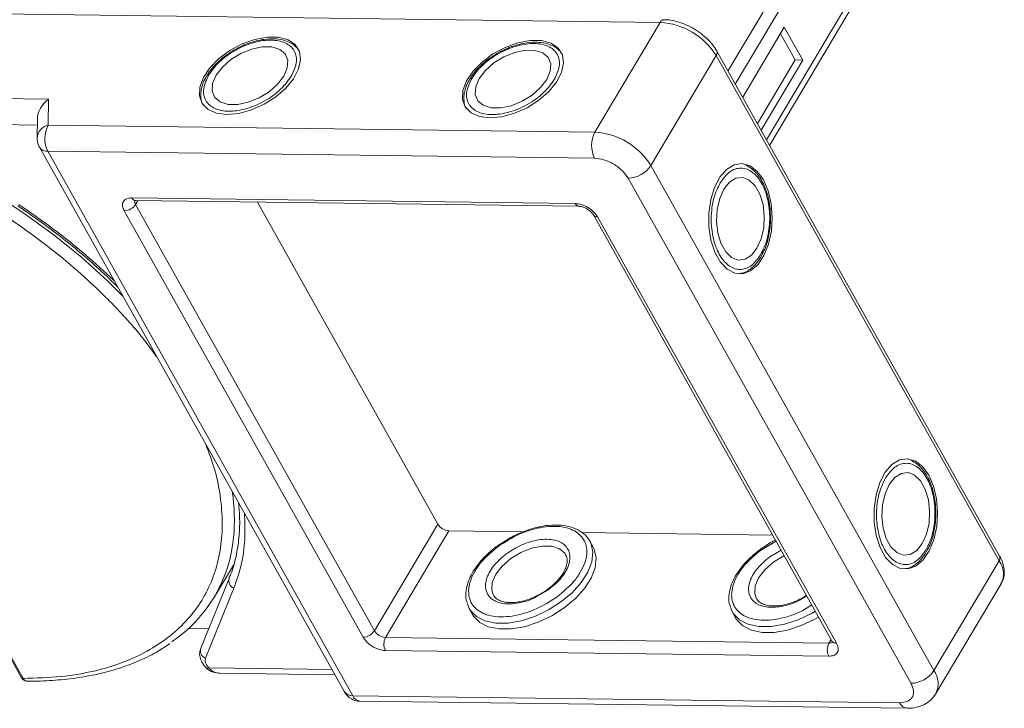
# Model space of a CAD drawing. Header units: millimetres. Extents: x -608 to 1473, y -502 to 956.
# Tile 49 of 52: x 1239 to 1317, y 633 to 687. Entities that reach past the tile are written whole.
import ezdxf

# ---------------------------------------------------------------- set-up
doc = ezdxf.new("R2010")
doc.units = ezdxf.units.MM

msp = doc.modelspace()

# ---------------------------------------------------------------- linework, layer by layer
at = {"color": 7, "linetype": 'Continuous', "lineweight": 15}
for p, q in [((1302.618, 695.86), (1294.902, 682.886)), ((1295.479, 681.857), (1303.497, 695.337)), ((1305.948, 690.963), (1297.93, 677.482)), ((1298.169, 677.056), (1306.01, 690.239)), ((1219.103, 687.616), (1289.59, 686.709)), ((1289.59, 686.709), (1284.464, 678.09)), ((1299.324, 686.323), (1296.056, 680.828)), ((1300.766, 683.749), (1299.324, 686.323)), ((1300.176, 683.757), (1299.022, 685.816)), ((1288.855, 675.478), (1293.982, 684.097)), ((1293.982, 684.097), (1316.185, 644.467)), ((1316.225, 644.828), (1294.022, 684.458)), ((1297.209, 678.769), (1300.176, 683.757)), ((1297.498, 678.254), (1300.766, 683.749)), ((1300.766, 683.749), (1300.176, 683.757)), ((1241.571, 680.685), (1231.08, 680.82)), ((1241.544, 678.642), (1241.571, 680.685)), ((1214.665, 679.55), (1239.462, 635.289)), ((1214.78, 679.497), (1239.577, 635.236)), ((1230.219, 678.788), (1240.689, 678.653)), ((1240.696, 679.159), (1240.676, 677.631)), ((1284.464, 678.09), (1241.544, 678.642)), ((1240.86, 676.906), (1264.793, 634.188)), ((1241.518, 676.599), (1284.438, 676.046)), ((1241.518, 676.599), (1265.451, 633.88)), ((1311.058, 635.848), (1288.855, 675.478)), ((1287.072, 674.479), (1309.275, 634.849)), ((1248.116, 672.937), (1282.917, 672.489)), ((1248.581, 672.719), (1248.404, 672.422)), ((1267.147, 638.968), (1248.404, 672.422)), ((1248.408, 672.722), (1283.209, 672.274)), ((1272.122, 647.334), (1257.968, 672.598)), ((1266.256, 638.469), (1247.513, 671.923)), ((1284.345, 671.598), (1303.088, 638.144)), ((1284.673, 671.444), (1303.416, 637.99)), ((1267.147, 638.968), (1272.122, 647.334)), ((1273.001, 646.811), (1268.025, 638.446)), ((1278.816, 646.736), (1273.001, 646.811)), ((1277.724, 646.22), (1276.806, 645.628)), ((1298.415, 646.484), (1283.42, 646.677)), ((1284.314, 645.543), (1284.055, 646.007)), ((1297.526, 645.335), (1298.686, 646.001)), ((1282.135, 644.996), (1282.164, 644.947)), ((1299.086, 645.286), (1298.184, 644.768)), ((1254.596, 641.625), (1256.086, 644.13)), ((1316.185, 644.467), (1311.058, 635.848)), ((1255.748, 643.084), (1253.519, 637.6)), ((1256.116, 642.305), (1253.887, 636.821)), ((1311.214, 634.039), (1316.34, 642.658)), ((1279.92, 641.676), (1280.828, 642.197)), ((1300.565, 641.411), (1301.089, 641.711)), ((1301.07, 641.745), (1300.815, 641.588)), ((1274.6, 640.71), (1274.445, 641.074)), ((1274.6, 640.71), (1274.86, 640.246)), ((1295.245, 640.444), (1295.09, 640.809)), ((1295.245, 640.444), (1295.504, 639.981)), ((1252.576, 639.155), (1254.143, 639.134)), ((1268.025, 638.446), (1302.827, 637.998)), ((1302.827, 637.998), (1303.003, 638.295)), ((1302.813, 636.976), (1268.012, 637.424)), ((1253.935, 636.074), (1253.925, 636.086)), ((1263.809, 635.945), (1254.153, 636.069)), ((1255.049, 635.634), (1264.048, 635.518)), ((1308.371, 633.328), (1265.451, 633.88)), ((1266.035, 633.449), (1308.955, 632.897))]:
    msp.add_line(p, q, dxfattribs=at)
at = {"color": 7, "linetype": 'Continuous', "lineweight": 15, "flags": 128}
for points in [[(1255.575, 679.483), (1256.512, 679.567), (1257.503, 679.838), (1258.488, 680.277), (1259.403, 680.857), (1260.191, 681.542), (1260.802, 682.289), (1261.199, 683.051), (1261.356, 683.779), (1261.264, 684.429), (1260.928, 684.96), (1260.369, 685.337), (1259.622, 685.538), (1258.735, 685.549), (1257.763, 685.37), (1256.767, 685.013), (1255.81, 684.499), (1254.952, 683.862), (1254.246, 683.14), (1253.738, 682.38), (1253.459, 681.629), (1253.426, 680.934), (1253.642, 680.339), (1254.093, 679.881), (1254.751, 679.59), (1255.575, 679.483)], [(1254.729, 682.559), (1254.455, 681.915), (1254.417, 681.321), (1254.62, 680.823), (1255.047, 680.464), (1255.663, 680.272), (1256.418, 680.262), (1257.252, 680.436), (1258.097, 680.779), (1258.883, 681.263), (1259.548, 681.85), (1260.038, 682.491), (1260.313, 683.135), (1260.35, 683.73), (1260.148, 684.227), (1259.721, 684.586), (1259.105, 684.779), (1258.349, 684.788), (1257.516, 684.615), (1256.671, 684.272), (1255.884, 683.787), (1255.219, 683.201), (1254.729, 682.559)], [(1276.219, 679.217), (1277.156, 679.302), (1278.148, 679.572), (1279.132, 680.011), (1280.047, 680.591), (1280.836, 681.276), (1281.447, 682.023), (1281.844, 682.785), (1282.001, 683.514), (1281.909, 684.163), (1281.573, 684.694), (1281.014, 685.071), (1280.267, 685.272), (1279.38, 685.283), (1278.408, 685.105), (1277.412, 684.747), (1276.455, 684.234), (1275.597, 683.596), (1274.891, 682.874), (1274.383, 682.114), (1274.104, 681.363), (1274.071, 680.668), (1274.287, 680.073), (1274.738, 679.616), (1275.396, 679.324), (1276.219, 679.217)], [(1275.374, 682.294), (1275.1, 681.65), (1275.062, 681.055), (1275.265, 680.558), (1275.692, 680.198), (1276.308, 680.006), (1277.063, 679.996), (1277.897, 680.17), (1278.741, 680.513), (1279.528, 680.997), (1280.193, 681.584), (1280.683, 682.225), (1280.958, 682.87), (1280.995, 683.464), (1280.792, 683.961), (1280.366, 684.321), (1279.75, 684.513), (1278.994, 684.523), (1278.16, 684.349), (1277.316, 684.006), (1276.529, 683.522), (1275.864, 682.935), (1275.374, 682.294)], [(1214.795, 680.518), (1217.168, 680.382), (1219.622, 680.067), (1222.137, 679.574), (1224.693, 678.909), (1227.269, 678.076), (1229.845, 677.082), (1232.401, 675.935), (1234.916, 674.644), (1237.371, 673.219), (1239.744, 671.672), (1242.018, 670.016), (1244.175, 668.262), (1246.197, 666.426), (1247.408, 665.22)], [(1297.69, 674.341), (1297.203, 675.014), (1296.633, 675.453), (1296.016, 675.631), (1295.39, 675.537), (1294.795, 675.176), (1294.268, 674.572), (1293.843, 673.763), (1293.545, 672.798), (1293.395, 671.74), (1293.4, 670.653), (1293.562, 669.608), (1293.869, 668.668), (1294.303, 667.894), (1294.836, 667.334), (1295.434, 667.023), (1296.061, 666.981), (1296.676, 667.21), (1297.242, 667.696), (1297.721, 668.408), (1298.086, 669.303), (1298.311, 670.322), (1298.384, 671.403), (1298.3, 672.477), (1298.064, 673.478), (1297.69, 674.341)], [(1294.584, 673.615), (1294.254, 672.879), (1294.056, 672.014), (1294.006, 671.092), (1294.108, 670.186), (1294.353, 669.371), (1294.723, 668.712), (1295.186, 668.262), (1295.705, 668.058), (1296.239, 668.118), (1296.744, 668.434), (1297.179, 668.983), (1297.509, 669.72), (1297.706, 670.584), (1297.756, 671.507), (1297.655, 672.413), (1297.409, 673.228), (1297.04, 673.887), (1296.576, 674.337), (1296.057, 674.54), (1295.523, 674.481), (1295.018, 674.164), (1294.584, 673.615)], [(1310.666, 651.181), (1310.179, 651.853), (1309.609, 652.292), (1308.992, 652.47), (1308.366, 652.376), (1307.771, 652.016), (1307.244, 651.412), (1306.818, 650.602), (1306.521, 649.638), (1306.371, 648.579), (1306.376, 647.493), (1306.538, 646.447), (1306.845, 645.508), (1307.279, 644.734), (1307.812, 644.174), (1308.41, 643.863), (1309.037, 643.82), (1309.652, 644.049), (1310.217, 644.535), (1310.697, 645.248), (1311.062, 646.142), (1311.287, 647.161), (1311.36, 648.242), (1311.276, 649.317), (1311.04, 650.317), (1310.666, 651.181)], [(1307.559, 650.455), (1307.23, 649.718), (1307.032, 648.854), (1306.982, 647.931), (1307.084, 647.026), (1307.329, 646.21), (1307.698, 645.551), (1308.162, 645.101), (1308.681, 644.898), (1309.215, 644.957), (1309.72, 645.274), (1310.155, 645.823), (1310.484, 646.559), (1310.682, 647.424), (1310.732, 648.346), (1310.63, 649.252), (1310.385, 650.068), (1310.015, 650.727), (1309.552, 651.176), (1309.033, 651.38), (1308.499, 651.321), (1307.994, 651.004), (1307.559, 650.455)], [(1276.509, 641.738), (1276.359, 642.168), (1276.402, 642.765), (1276.683, 643.409), (1277.178, 644.05), (1277.847, 644.635), (1278.636, 645.116), (1279.481, 645.454), (1280.314, 645.623), (1281.067, 645.609), (1281.678, 645.412), (1282.099, 645.049), (1282.135, 644.996)], [(1284.161, 645.783), (1284.293, 645.147), (1284.211, 644.383), (1283.901, 643.572), (1283.377, 642.751), (1282.663, 641.958), (1281.794, 641.231)], [(1282.053, 640.767), (1282.923, 641.495), (1283.636, 642.288), (1284.161, 643.109), (1284.471, 643.92), (1284.553, 644.683), (1284.403, 645.363), (1284.314, 645.543)], [(1284.055, 646.007), (1284.143, 645.826), (1284.161, 645.783)], [(1297.154, 641.472), (1297.004, 641.902), (1297.047, 642.499), (1297.328, 643.144), (1297.823, 643.784), (1298.492, 644.369), (1299.281, 644.85), (1299.32, 644.869)], [(1281.794, 641.231), (1280.809, 640.603), (1279.755, 640.104), (1278.681, 639.757), (1277.637, 639.578), (1276.672, 639.577), (1275.831, 639.752), (1275.154, 640.095), (1274.672, 640.592), (1274.6, 640.71)], [(1274.86, 640.246), (1274.932, 640.128), (1275.414, 639.632), (1276.091, 639.288), (1276.932, 639.113), (1277.897, 639.115), (1278.94, 639.294), (1280.015, 639.641), (1281.069, 640.14), (1282.053, 640.767)], [(1301.76, 640.514), (1301.454, 640.337), (1300.4, 639.838), (1299.326, 639.491), (1298.282, 639.313), (1297.317, 639.311), (1296.476, 639.486), (1295.799, 639.83), (1295.317, 640.326), (1295.245, 640.444)], [(1295.504, 639.981), (1295.577, 639.863), (1296.059, 639.366), (1296.736, 639.023), (1297.577, 638.848), (1298.541, 638.849), (1299.585, 639.028), (1300.659, 639.375), (1301.714, 639.874), (1302.019, 640.051)]]:
    msp.add_lwpolyline(points, dxfattribs=at)
at = {"color": 7, "linetype": 'Continuous', "lineweight": 15}
for centre, radius, start, end in [((1289.908, 686.571), 0.346, 92.87704, 156.55594), ((1289.266, 681.166), 5.552, 31.86538, 86.65442), ((1293.709, 684.31), 0.346, 321.97814, 25.41096), ((1241.819, 677.528), 1.148, 103.86126, 174.93558), ((1243.502, 677.595), 2.221, 151.86538, 206.65442), ((1286.422, 677.042), 2.221, 151.86538, 206.65442), ((1284.14, 672.547), 5.552, 31.86538, 86.65442), ((1241.454, 677.32), 0.724, 214.84578, 275.02196), ((1287, 676.699), 2.221, 271.86957, 326.65022), ((1247.476, 673.033), 1.11, 271.86957, 326.65022), ((1248.437, 673.067), 0.346, 202.00407, 265.20355), ((1248.73, 672.64), 0.392, 167.52167, 213.70448), ((1283.245, 672.628), 0.356, 202.94031, 264.47359), ((1284.639, 671.799), 0.356, 214.13704, 275.57603), ((1241.644, 647.667), 14.518, 354.51871, 8.85957), ((1273.065, 647.92), 1.11, 211.86538, 266.65442), ((1245.064, 647.295), 11.078, 303.96754, 354.74389), ((1315.892, 644.682), 0.363, 323.63456, 23.5651), ((1314.792, 643.436), 1.732, 333.31625, 36.51573), ((1256.361, 642.897), 0.641, 163.01284, 247.53034), ((1266.219, 639.579), 1.11, 271.86957, 326.65022), ((1268.09, 639.554), 1.11, 211.86538, 266.65442), ((1269.004, 637.922), 1.11, 151.86538, 206.65442), ((1254.132, 637.413), 0.641, 163.01284, 247.53034), ((1303.806, 637.474), 1.11, 151.86538, 206.65442), ((1302.862, 638.388), 0.392, 264.82292, 310.9523), ((1303.385, 638.352), 0.363, 214.9547, 274.88524), ((1254.047, 636.242), 0.202, 236.03869, 301.32272), ((1239.567, 635.362), 0.127, 214.9547, 274.88524), ((1309.203, 637.069), 2.221, 271.86957, 326.65022), ((1309.668, 634.818), 1.73, 333.09117, 36.53829), ((1265.387, 634.601), 0.724, 214.81534, 275.02459), ((1266.093, 634.14), 0.693, 202.00407, 265.20355), ((1309.038, 633.62), 0.728, 203.66204, 263.30385)]:
    msp.add_arc(centre, radius, start, end, dxfattribs=at)
msp.add_ellipse((1242.147, 679.656), major_axis=(1.205, 1.175), ratio=0.68854, start_param=1.388354, end_param=2.538555, dxfattribs=at)
for points, knots in [([(1292.255, 686.19), (1291.987, 686.334), (1291.611, 686.536), (1291.036, 686.738), (1290.554, 686.856), (1290.144, 686.921), (1289.931, 686.91), (1289.891, 686.909)], [0, 0, 0, 0, 0.346206, 0.486041, 0.714839, 0.947148, 1, 1, 1, 1]), ([(1294.019, 684.458), (1293.914, 684.628), (1293.725, 684.936), (1293.354, 685.344), (1292.892, 685.774), (1292.5, 686.03), (1292.255, 686.19)], [0, 0, 0, 0, 0.257906, 0.465879, 0.665941, 1, 1, 1, 1]), ([(1254.14, 682.567), (1254.392, 682.917), (1254.779, 683.456), (1255.57, 684.1), (1256.254, 684.541), (1256.989, 684.896), (1257.945, 685.223), (1259.082, 685.381), (1260.017, 685.197), (1260.572, 684.85), (1260.876, 684.481), (1261.029, 684.03), (1261.048, 683.375), (1260.793, 682.835), (1260.628, 682.483)], [0, 0, 0, 0, 0.119728, 0.18418, 0.25, 0.31582, 0.380272, 0.5, 0.619728, 0.68418, 0.75, 0.81582, 0.880272, 1, 1, 1, 1]), ([(1261.142, 684.593), (1261.102, 684.654), (1260.956, 684.88), (1260.538, 685.138), (1259.956, 685.352), (1259.273, 685.437), (1258.574, 685.4), (1257.92, 685.271), (1257.346, 685.097), (1256.791, 684.88), (1256.419, 684.684), (1256.23, 684.584)], [0, 0, 0, 0, 0.052149, 0.191911, 0.327835, 0.455715, 0.600699, 0.711756, 0.798889, 0.898261, 1, 1, 1, 1]), ([(1274.785, 682.301), (1275.036, 682.651), (1275.424, 683.19), (1276.215, 683.834), (1276.899, 684.275), (1277.634, 684.631), (1278.59, 684.958), (1279.727, 685.115), (1280.662, 684.931), (1281.216, 684.585), (1281.521, 684.216), (1281.674, 683.764), (1281.692, 683.11), (1281.438, 682.569), (1281.273, 682.218)], [0, 0, 0, 0, 0.119728, 0.18418, 0.25, 0.31582, 0.380272, 0.5, 0.619728, 0.68418, 0.75, 0.81582, 0.880272, 1, 1, 1, 1]), ([(1281.787, 684.327), (1281.747, 684.389), (1281.6, 684.614), (1281.183, 684.872), (1280.601, 685.086), (1279.918, 685.171), (1279.219, 685.134), (1278.565, 685.005), (1277.991, 684.832), (1277.436, 684.614), (1277.064, 684.418), (1276.875, 684.319)], [0, 0, 0, 0, 0.052149, 0.191911, 0.327835, 0.455715, 0.600699, 0.711756, 0.798889, 0.898261, 1, 1, 1, 1]), ([(1256.23, 684.584), (1255.943, 684.409), (1255.541, 684.163), (1255.019, 683.737), (1254.622, 683.357), (1254.268, 682.952), (1254.105, 682.689), (1254.042, 682.587)], [0, 0, 0, 0, 0.317724, 0.445326, 0.654176, 0.866038, 1, 1, 1, 1]), ([(1276.875, 684.319), (1276.588, 684.143), (1276.186, 683.897), (1275.664, 683.471), (1275.267, 683.092), (1274.913, 682.686), (1274.75, 682.423), (1274.687, 682.321)], [0, 0, 0, 0, 0.317724, 0.445326, 0.654176, 0.866038, 1, 1, 1, 1]), ([(1254.042, 682.587), (1253.996, 682.519), (1253.834, 682.279), (1253.656, 681.851), (1253.516, 681.309), (1253.525, 680.771), (1253.597, 680.381), (1253.721, 680.214), (1253.737, 680.192)], [0, 0, 0, 0, 0.081798, 0.292125, 0.507678, 0.729974, 0.964839, 1, 1, 1, 1]), ([(1260.628, 682.483), (1260.376, 682.133), (1259.988, 681.595), (1259.198, 680.95), (1258.514, 680.51), (1257.778, 680.154), (1256.823, 679.827), (1255.685, 679.669), (1254.751, 679.854), (1254.196, 680.2), (1253.892, 680.569), (1253.738, 681.021), (1253.72, 681.675), (1253.974, 682.216), (1254.14, 682.567)], [0, 0, 0, 0, 0.119728, 0.18418, 0.25, 0.31582, 0.380272, 0.5, 0.619728, 0.68418, 0.75, 0.81582, 0.880272, 1, 1, 1, 1]), ([(1274.687, 682.321), (1274.641, 682.254), (1274.479, 682.013), (1274.301, 681.586), (1274.161, 681.044), (1274.17, 680.506), (1274.242, 680.115), (1274.366, 679.948), (1274.382, 679.926)], [0, 0, 0, 0, 0.081798, 0.292125, 0.507678, 0.729974, 0.964839, 1, 1, 1, 1]), ([(1281.273, 682.218), (1281.021, 681.868), (1280.633, 681.329), (1279.843, 680.685), (1279.159, 680.244), (1278.423, 679.888), (1277.468, 679.561), (1276.33, 679.404), (1275.396, 679.588), (1274.841, 679.935), (1274.537, 680.303), (1274.383, 680.755), (1274.365, 681.41), (1274.619, 681.95), (1274.785, 682.301)], [0, 0, 0, 0, 0.119728, 0.18418, 0.25, 0.31582, 0.380272, 0.5, 0.619728, 0.68418, 0.75, 0.81582, 0.880272, 1, 1, 1, 1]), ([(1214.78, 679.497), (1215.828, 679.445), (1217.956, 679.339), (1221.383, 678.75), (1224.69, 677.897), (1227.795, 676.841), (1230.646, 675.671), (1233.48, 674.304), (1236.264, 672.749), (1238.952, 671.033), (1241.494, 669.185), (1243.873, 667.23), (1246.258, 664.997), (1248.377, 662.744), (1249.567, 661.148), (1250.057, 660.491)], [0, 0, 0, 0, 0.086339, 0.175326, 0.266781, 0.338252, 0.409715, 0.48269, 0.555656, 0.628632, 0.701598, 0.773069, 0.844532, 0.935994, 1, 1, 1, 1]), ([(1240.676, 677.631), (1240.69, 677.447), (1240.711, 677.192), (1240.83, 676.97), (1240.863, 676.908)], [0, 0, 0, 0, 0.721721, 1, 1, 1, 1]), ([(1284.438, 676.046), (1284.672, 676.023), (1285.033, 675.986), (1285.554, 675.789), (1285.947, 675.585), (1286.313, 675.337), (1286.735, 674.974), (1286.94, 674.674), (1287.072, 674.479)], [0, 0, 0, 0, 0.239443, 0.369779, 0.5, 0.630336, 0.760557, 1, 1, 1, 1]), ([(1298.242, 671.269), (1298.233, 671.605), (1298.221, 672.076), (1298.113, 672.741), (1297.985, 673.278), (1297.775, 673.86), (1297.503, 674.397), (1297.164, 674.867), (1296.763, 675.259), (1296.453, 675.419), (1296.295, 675.5)], [0, 0, 0, 0, 0.177063, 0.248174, 0.364564, 0.482634, 0.606936, 0.734589, 0.865415, 1, 1, 1, 1]), ([(1294.295, 674.13), (1294.525, 674.443), (1294.879, 674.925), (1295.463, 675.221), (1295.933, 675.302), (1296.402, 675.21), (1296.972, 674.888), (1297.58, 674.155), (1297.984, 673.08), (1298.153, 672.085), (1298.192, 671.269), (1298.131, 670.457), (1297.943, 669.455), (1297.655, 668.857), (1297.467, 668.469)], [0, 0, 0, 0, 0.119728, 0.18418, 0.25, 0.31582, 0.380272, 0.5, 0.619728, 0.68418, 0.75, 0.81582, 0.880272, 1, 1, 1, 1]), ([(1297.467, 668.469), (1297.237, 668.156), (1296.884, 667.674), (1296.3, 667.378), (1295.83, 667.297), (1295.36, 667.388), (1294.791, 667.711), (1294.183, 668.444), (1293.778, 669.518), (1293.609, 670.514), (1293.57, 671.33), (1293.631, 672.141), (1293.819, 673.144), (1294.108, 673.742), (1294.295, 674.13)], [0, 0, 0, 0, 0.119728, 0.18418, 0.25, 0.31582, 0.380272, 0.5, 0.619728, 0.68418, 0.75, 0.81582, 0.880272, 1, 1, 1, 1]), ([(1239.249, 672.41), (1240.148, 671.79), (1241.946, 670.548), (1244.457, 668.537), (1245.982, 667.12), (1246.736, 666.419)], [0, 0, 0, 0, 0.3356654, 0.6713509, 1, 1, 1, 1]), ([(1247.513, 671.923), (1247.456, 672.052), (1247.369, 672.252), (1247.381, 672.49), (1247.442, 672.651), (1247.555, 672.782), (1247.758, 672.907), (1247.975, 672.925), (1248.116, 672.937)], [0, 0, 0, 0, 0.239443, 0.369636, 0.5, 0.630193, 0.760557, 1, 1, 1, 1]), ([(1248.307, 672.712), (1248.308, 672.712), (1248.311, 672.712), (1248.359, 672.726), (1248.406, 672.721), (1248.409, 672.721)], [0, 0, 0, 0, 0.438216, 0.961069, 1, 1, 1, 1]), ([(1282.917, 672.489), (1283.073, 672.473), (1283.314, 672.449), (1283.661, 672.317), (1283.923, 672.182), (1284.167, 672.016), (1284.449, 671.774), (1284.585, 671.574), (1284.673, 671.444)], [0, 0, 0, 0, 0.239443, 0.369636, 0.5, 0.630193, 0.760557, 1, 1, 1, 1]), ([(1239.15, 672.316), (1239.454, 672.111), (1240.271, 671.561), (1241.585, 670.613), (1243.108, 669.437), (1244.638, 668.158), (1245.957, 666.98), (1246.722, 666.217), (1247.01, 665.93)], [0, 0, 0, 0, 0.106007, 0.285506, 0.471124, 0.669467, 0.875572, 1, 1, 1, 1]), ([(1283.211, 672.273), (1283.251, 672.271), (1283.325, 672.267), (1283.474, 672.232), (1283.649, 672.173), (1283.777, 672.104), (1283.852, 672.063)], [0, 0, 0, 0, 0.248377, 0.455505, 0.678816, 1, 1, 1, 1]), ([(1283.852, 672.063), (1283.937, 672.007), (1284.055, 671.929), (1284.191, 671.801), (1284.277, 671.703), (1284.331, 671.626), (1284.343, 671.601), (1284.344, 671.599)], [0, 0, 0, 0, 0.380501, 0.530284, 0.761756, 0.985456, 1, 1, 1, 1]), ([(1297.527, 668.393), (1297.619, 668.559), (1297.806, 668.898), (1297.99, 669.464), (1298.128, 670.046), (1298.217, 670.636), (1298.233, 671.056), (1298.242, 671.269)], [0, 0, 0, 0, 0.20901, 0.429012, 0.601641, 0.798527, 1, 1, 1, 1]), ([(1295.846, 667.016), (1295.901, 667.019), (1296.152, 667.034), (1296.566, 667.264), (1297.038, 667.645), (1297.289, 668.003), (1297.406, 668.17)], [0, 0, 0, 0, 0.09065, 0.411862, 0.724258, 1, 1, 1, 1]), ([(1297.406, 668.17), (1297.414, 668.181), (1297.463, 668.242), (1297.498, 668.325), (1297.527, 668.393)], [0, 0, 0, 0, 0.166855, 1, 1, 1, 1]), ([(1253.916, 653.603), (1254.161, 652.949), (1254.756, 651.36), (1255.147, 649.13), (1255.248, 646.926), (1255.041, 645.004), (1254.548, 643.195), (1253.758, 641.524), (1252.689, 640.018), (1251.357, 638.705), (1249.785, 637.592), (1247.826, 636.602), (1245.434, 635.821), (1242.621, 635.313), (1240.582, 635.261), (1239.577, 635.236)], [0, 0, 0, 0, 0.0640119, 0.1554665, 0.2269382, 0.2984012, 0.3713763, 0.4443426, 0.5173178, 0.5902841, 0.6617558, 0.7332187, 0.8246811, 0.9136649, 1, 1, 1, 1]), ([(1311.217, 648.108), (1311.209, 648.445), (1311.197, 648.916), (1311.089, 649.581), (1310.96, 650.117), (1310.751, 650.699), (1310.479, 651.236), (1310.139, 651.707), (1309.739, 652.099), (1309.428, 652.258), (1309.271, 652.339)], [0, 0, 0, 0, 0.177063, 0.248174, 0.364564, 0.482634, 0.606936, 0.734589, 0.865415, 1, 1, 1, 1]), ([(1307.271, 650.97), (1307.501, 651.283), (1307.854, 651.764), (1308.438, 652.06), (1308.908, 652.141), (1309.378, 652.05), (1309.947, 651.728), (1310.556, 650.995), (1310.96, 649.92), (1311.129, 648.924), (1311.168, 648.108), (1311.107, 647.297), (1310.919, 646.294), (1310.63, 645.697), (1310.443, 645.308)], [0, 0, 0, 0, 0.119728, 0.18418, 0.25, 0.31582, 0.380272, 0.5, 0.619728, 0.68418, 0.75, 0.81582, 0.880272, 1, 1, 1, 1]), ([(1310.443, 645.308), (1310.213, 644.995), (1309.86, 644.514), (1309.276, 644.217), (1308.806, 644.137), (1308.336, 644.228), (1307.766, 644.55), (1307.158, 645.283), (1306.754, 646.358), (1306.585, 647.354), (1306.546, 648.169), (1306.607, 648.981), (1306.795, 649.983), (1307.084, 650.581), (1307.271, 650.97)], [0, 0, 0, 0, 0.119728, 0.18418, 0.25, 0.31582, 0.380272, 0.5, 0.619728, 0.68418, 0.75, 0.81582, 0.880272, 1, 1, 1, 1]), ([(1256.489, 649.01), (1256.526, 648.585), (1256.607, 647.64), (1256.541, 646.239), (1256.306, 644.801), (1256.033, 643.748), (1255.783, 643.206), (1255.731, 643.094)], [0, 0, 0, 0, 0.196701, 0.437156, 0.682356, 0.933901, 1, 1, 1, 1]), ([(1256.949, 648.189), (1256.975, 647.498), (1257.027, 646.1), (1256.75, 644.124), (1256.327, 642.911), (1256.116, 642.305)], [0, 0, 0, 0, 0.3286532, 0.6643165, 1, 1, 1, 1]), ([(1310.503, 645.233), (1310.594, 645.398), (1310.781, 645.737), (1310.966, 646.304), (1311.104, 646.885), (1311.193, 647.475), (1311.209, 647.896), (1311.217, 648.108)], [0, 0, 0, 0, 0.2090101, 0.4290119, 0.6016409, 0.7985268, 1, 1, 1, 1]), ([(1276.881, 645.601), (1277.418, 645.945), (1278.244, 646.473), (1279.469, 646.911), (1280.41, 647.125), (1281.302, 647.189), (1282.324, 647.082), (1283.306, 646.629), (1283.794, 645.814), (1283.844, 644.997), (1283.69, 644.296), (1283.343, 643.569), (1282.693, 642.637), (1281.961, 642.026), (1281.485, 641.63)], [0, 0, 0, 0, 0.119728, 0.18418, 0.25, 0.31582, 0.380272, 0.5, 0.619728, 0.68418, 0.75, 0.81582, 0.880272, 1, 1, 1, 1]), ([(1280.005, 647.102), (1279.825, 647.06), (1279.456, 646.974), (1278.859, 646.764), (1278.273, 646.515), (1277.891, 646.31), (1277.724, 646.22)], [0, 0, 0, 0, 0.234949, 0.482443, 0.773535, 1, 1, 1, 1]), ([(1284.158, 645.746), (1284.141, 645.803), (1284.06, 646.078), (1283.734, 646.474), (1283.198, 646.883), (1282.545, 647.142), (1281.825, 647.27), (1281.027, 647.273), (1280.413, 647.208), (1280.056, 647.115), (1280.005, 647.102)], [0, 0, 0, 0, 0.043045, 0.207434, 0.365322, 0.520691, 0.670721, 0.814025, 0.973784, 1, 1, 1, 1]), ([(1280.828, 642.197), (1281.167, 642.48), (1281.69, 642.916), (1282.154, 643.582), (1282.402, 644.102), (1282.512, 644.602), (1282.477, 645.186), (1282.128, 645.768), (1281.427, 646.092), (1280.696, 646.168), (1280.06, 646.122), (1279.387, 645.969), (1278.513, 645.657), (1277.922, 645.279), (1277.539, 645.034)], [0, 0, 0, 0, 0.119728, 0.18418, 0.25, 0.31582, 0.380272, 0.5, 0.619728, 0.68418, 0.75, 0.81582, 0.880272, 1, 1, 1, 1]), ([(1298.634, 646.093), (1298.545, 646.048), (1298.13, 645.837), (1297.75, 645.571), (1297.451, 645.363)], [0, 0, 0, 0, 0.2147142, 1, 1, 1, 1]), ([(1276.806, 645.628), (1276.797, 645.623), (1276.661, 645.536), (1276.355, 645.278), (1275.883, 644.865), (1275.403, 644.341), (1274.986, 643.781), (1274.653, 643.19), (1274.422, 642.582), (1274.318, 641.974), (1274.318, 641.477), (1274.415, 641.213), (1274.445, 641.13)], [0, 0, 0, 0, 0.004759, 0.073593, 0.186537, 0.301549, 0.422863, 0.547428, 0.674662, 0.804589, 0.938535, 1, 1, 1, 1]), ([(1281.485, 641.63), (1280.948, 641.286), (1280.122, 640.758), (1278.897, 640.32), (1277.956, 640.106), (1277.065, 640.042), (1276.042, 640.149), (1275.061, 640.602), (1274.572, 641.417), (1274.522, 642.234), (1274.677, 642.935), (1275.023, 643.662), (1275.674, 644.594), (1276.405, 645.204), (1276.881, 645.601)], [0, 0, 0, 0, 0.119728, 0.18418, 0.25, 0.31582, 0.380272, 0.5, 0.619728, 0.68418, 0.75, 0.81582, 0.880272, 1, 1, 1, 1]), ([(1297.451, 645.363), (1297.442, 645.357), (1297.306, 645.27), (1297, 645.012), (1296.528, 644.6), (1296.048, 644.076), (1295.631, 643.515), (1295.298, 642.924), (1295.067, 642.317), (1294.963, 641.708), (1294.962, 641.211), (1295.059, 640.947), (1295.09, 640.864)], [0, 0, 0, 0, 0.004759, 0.073593, 0.186537, 0.301549, 0.422863, 0.547428, 0.674662, 0.804589, 0.938535, 1, 1, 1, 1]), ([(1301.49, 640.996), (1301.161, 640.79), (1300.542, 640.401), (1299.541, 640.057), (1298.601, 639.839), (1297.709, 639.776), (1296.687, 639.883), (1295.705, 640.337), (1295.217, 641.151), (1295.167, 641.969), (1295.321, 642.669), (1295.668, 643.396), (1296.319, 644.329), (1297.05, 644.939), (1297.526, 645.335)], [0, 0, 0, 0, 0.076635, 0.144242, 0.213284, 0.282326, 0.349933, 0.475522, 0.601112, 0.668719, 0.737761, 0.806803, 0.87441, 1, 1, 1, 1]), ([(1277.539, 645.034), (1277.199, 644.75), (1276.677, 644.315), (1276.212, 643.648), (1275.964, 643.129), (1275.854, 642.629), (1275.89, 642.045), (1276.238, 641.463), (1276.94, 641.139), (1277.67, 641.063), (1278.307, 641.107), (1278.977, 641.267), (1279.536, 641.443), (1279.832, 641.623), (1279.92, 641.676)], [0, 0, 0, 0, 0.1319375, 0.2029618, 0.2754934, 0.3480249, 0.4190492, 0.5509868, 0.6829243, 0.7539486, 0.8264801, 0.8990117, 0.970036, 1, 1, 1, 1]), ([(1282.125, 644.976), (1282.164, 644.919), (1282.268, 644.767), (1282.296, 644.448), (1282.225, 644.038), (1282.034, 643.591), (1281.738, 643.146), (1281.375, 642.748), (1281.066, 642.462), (1280.864, 642.316), (1280.789, 642.262)], [0, 0, 0, 0, 0.100945, 0.269325, 0.413677, 0.551474, 0.711535, 0.835776, 0.939228, 1, 1, 1, 1]), ([(1298.184, 644.768), (1297.844, 644.485), (1297.321, 644.049), (1296.857, 643.383), (1296.609, 642.863), (1296.499, 642.363), (1296.535, 641.779), (1296.883, 641.198), (1297.585, 640.873), (1298.315, 640.797), (1298.952, 640.841), (1299.622, 641.002), (1300.18, 641.178), (1300.477, 641.357), (1300.565, 641.411)], [0, 0, 0, 0, 0.1319375, 0.2029618, 0.2754934, 0.3480249, 0.4190492, 0.5509868, 0.6829243, 0.7539486, 0.8264801, 0.8990117, 0.970036, 1, 1, 1, 1]), ([(1308.822, 643.855), (1308.877, 643.859), (1309.128, 643.874), (1309.542, 644.104), (1310.014, 644.484), (1310.264, 644.842), (1310.382, 645.01)], [0, 0, 0, 0, 0.09065, 0.411862, 0.724258, 1, 1, 1, 1]), ([(1310.382, 645.01), (1310.39, 645.02), (1310.439, 645.082), (1310.474, 645.164), (1310.503, 645.233)], [0, 0, 0, 0, 0.166855, 1, 1, 1, 1]), ([(1316.327, 642.683), (1316.392, 642.794), (1316.559, 643.076), (1316.612, 643.621), (1316.503, 644.218), (1316.357, 644.626), (1316.229, 644.816), (1316.222, 644.827)], [0, 0, 0, 0, 0.175477, 0.449382, 0.726668, 0.984478, 1, 1, 1, 1]), ([(1280.789, 642.262), (1280.716, 642.206), (1280.523, 642.057), (1280.306, 641.932), (1280.17, 641.854)], [0, 0, 0, 0, 0.374936, 1, 1, 1, 1]), ([(1280.17, 641.854), (1279.91, 641.722), (1279.546, 641.537), (1279, 641.353), (1278.552, 641.241), (1278.056, 641.179), (1277.592, 641.184), (1277.179, 641.259), (1276.841, 641.405), (1276.615, 641.568), (1276.546, 641.705), (1276.521, 641.754)], [0, 0, 0, 0, 0.1676552, 0.2347091, 0.3436702, 0.4530011, 0.5666771, 0.6822141, 0.8009906, 0.9286194, 1, 1, 1, 1]), ([(1300.815, 641.588), (1300.555, 641.456), (1300.19, 641.271), (1299.645, 641.088), (1299.197, 640.976), (1298.7, 640.913), (1298.237, 640.918), (1297.824, 640.994), (1297.486, 641.14), (1297.26, 641.302), (1297.191, 641.439), (1297.166, 641.488)], [0, 0, 0, 0, 0.1676552, 0.2347091, 0.3436702, 0.4530011, 0.5666771, 0.6822141, 0.8009906, 0.9286194, 1, 1, 1, 1]), ([(1268.012, 637.424), (1267.856, 637.44), (1267.615, 637.464), (1267.268, 637.596), (1267.006, 637.731), (1266.762, 637.897), (1266.48, 638.139), (1266.344, 638.339), (1266.256, 638.469)], [0, 0, 0, 0, 0.239443, 0.369636, 0.5, 0.630193, 0.760557, 1, 1, 1, 1]), ([(1239.867, 635.03), (1239.992, 635.026), (1240.764, 635.003), (1242.12, 635.081), (1243.922, 635.273), (1245.638, 635.603), (1247.267, 636.057), (1248.791, 636.646), (1250.083, 637.279), (1250.803, 637.77), (1251.103, 637.974)], [0, 0, 0, 0, 0.027585, 0.170413, 0.31392, 0.458087, 0.602979, 0.748741, 0.895614, 1, 1, 1, 1]), ([(1253.537, 637.594), (1253.496, 637.484), (1253.398, 637.219), (1253.47, 636.803), (1253.642, 636.441), (1253.8, 636.208), (1253.913, 636.104), (1253.94, 636.079)], [0, 0, 0, 0, 0.21319, 0.510605, 0.742349, 0.938041, 1, 1, 1, 1]), ([(1303.416, 637.99), (1303.473, 637.861), (1303.56, 637.662), (1303.548, 637.424), (1303.487, 637.262), (1303.374, 637.131), (1303.171, 637.006), (1302.954, 636.988), (1302.813, 636.976)], [0, 0, 0, 0, 0.239443, 0.369636, 0.5, 0.630193, 0.760557, 1, 1, 1, 1]), ([(1303.087, 638.145), (1303.099, 638.121), (1303.125, 638.07), (1303.129, 638.039), (1303.129, 638.046), (1303.129, 638.047)], [0, 0, 0, 0, 0.42584, 0.887691, 1, 1, 1, 1]), ([(1253.887, 636.821), (1253.873, 636.768), (1253.844, 636.66), (1253.885, 636.466), (1253.984, 636.263), (1254.097, 636.133), (1254.153, 636.069)], [0, 0, 0, 0, 0.2457438, 0.5, 0.7542562, 1, 1, 1, 1]), ([(1253.925, 636.086), (1254.015, 636.004), (1254.186, 635.85), (1254.572, 635.677), (1254.864, 635.651), (1255.049, 635.634)], [0, 0, 0, 0, 0.289669, 0.551579, 1, 1, 1, 1]), ([(1254.153, 636.069), (1254.212, 636.002), (1254.333, 635.865), (1254.626, 635.684), (1254.884, 635.659), (1255.05, 635.643)], [0, 0, 0, 0, 0.258487, 0.522664, 1, 1, 1, 1]), ([(1239.462, 635.289), (1239.487, 635.251), (1239.537, 635.173), (1239.639, 635.088), (1239.753, 635.031), (1239.833, 635.024), (1239.872, 635.02)], [0, 0, 0, 0, 0.241089, 0.490692, 0.744968, 1, 1, 1, 1]), ([(1239.577, 635.236), (1239.602, 635.197), (1239.651, 635.122), (1239.738, 635.055), (1239.811, 635.022), (1239.854, 635.024), (1239.867, 635.024)], [0, 0, 0, 0, 0.308903, 0.601814, 0.878721, 1, 1, 1, 1]), ([(1309.275, 634.849), (1309.36, 634.655), (1309.492, 634.356), (1309.473, 633.999), (1309.382, 633.756), (1309.212, 633.56), (1308.907, 633.373), (1308.582, 633.346), (1308.371, 633.328)], [0, 0, 0, 0, 0.239443, 0.369779, 0.5, 0.630336, 0.760557, 1, 1, 1, 1]), ([(1264.796, 634.19), (1264.802, 634.176), (1264.87, 634.034), (1265.088, 633.792), (1265.484, 633.545), (1265.833, 633.426), (1266.018, 633.455), (1266.034, 633.458)], [0, 0, 0, 0, 0.029889, 0.313124, 0.62695, 0.967544, 1, 1, 1, 1]), ([(1308.954, 632.905), (1308.995, 632.902), (1309.244, 632.884), (1309.694, 632.955), (1310.282, 633.152), (1310.826, 633.504), (1311.08, 633.854), (1311.208, 634.032)], [0, 0, 0, 0, 0.04528, 0.275139, 0.51163, 0.752766, 1, 1, 1, 1])]:
    msp.add_open_spline(points, degree=3, knots=knots, dxfattribs=at)

doc.saveas('drawing.dxf')
